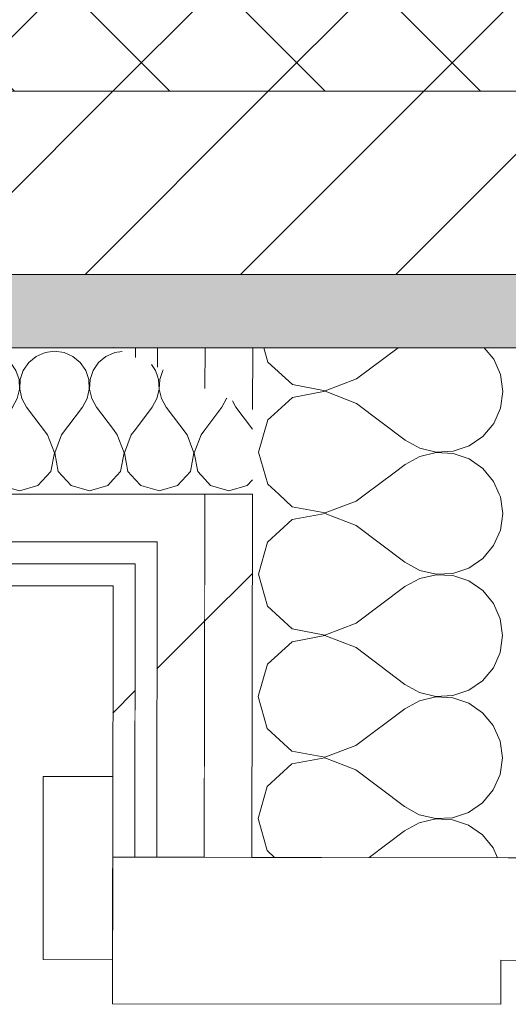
# Model space of a CAD drawing. Header units: millimetres. Extents: x -30280 to 22128, y -17757 to 4746.
# Tile 99 of 171: x -10810 to -10676, y -12518 to -12249. Entities that reach past the tile are written whole.
import ezdxf

# ---------------------------------------------------------------- set-up
doc = ezdxf.new("R2010")
doc.units = ezdxf.units.MM
doc.header["$MEASUREMENT"] = 0
doc.linetypes.add('Wipeout_Contour', pattern=[1000, 0, -1000])
for name, color, linetype in [('12_FAÇ_Façana', 7, 'Continuous'), ('Nuevo_08_E_Envans secs', 7, 'Continuous'), ('Nuevo_Puertas Archicad', 7, 'Continuous')]:
    doc.layers.add(name, color=color, linetype=linetype)
for name, color, linetype, lineweight, true_color in [('12_FAÇ_Façana_Pluma_Nº__174', 7, 'Continuous', 13, 0xe4ad2c), ('12_FAÇ_Façana_Pluma_Nº__176', 7, 'Continuous', 15, 0x93a0c6), ('Nuevo_08_E_Envans secs_Pluma_Nº__102', 7, 'Continuous', 5, 0xcccccc), ('Nuevo_08_E_Envans secs_Pluma_Nº__171', 171, 'Continuous', 13, 0xaaaaff), ('Nuevo_08_E_Envans secs_Pluma_Nº__177', 7, 'Continuous', 15, 0xf7e046)]:
    doc.layers.add(name, color=color, linetype=linetype, lineweight=lineweight, true_color=true_color)
for name, color, linetype, lineweight in [('12_FAÇ_Façana_Pluma_Nº__2', 8, 'Continuous', 5), ('12_FAÇ_Façana_Pluma_Nº__7', 7, 'Continuous', 5), ('Nuevo_08_E_Envans secs_Pluma_Nº__1', 7, 'Continuous', 5), ('Nuevo_Puertas Archicad_Pluma_Nº__1', 7, 'Continuous', 5)]:
    doc.layers.add(name, color=color, linetype=linetype, lineweight=lineweight)
pattern_1 = [(45, (0, 0), (-183.8478, 183.8478), [195, -65]), (45, (7e-14, 183.85), (-183.8478, 183.8478), [195, -65])]

# ---------------------------------------------------------------- blocks, each defined once
blk = doc.blocks.new('Muro_22_1', base_point=(-7036.11, -12338.98))
at = {"layer": '12_FAÇ_Façana_Pluma_Nº__174', "linetype": 'Continuous', "lineweight": 13, "true_color": 0xe4ad2c}
h = blk.add_hatch(dxfattribs=at)
h.set_pattern_fill('SATE_Aislamiento_0001', color=42, style=0, pattern_type=2)
h.set_pattern_definition([(45, (0, 0), (-21.213203, 21.213203), []), (135, (0, 0), (21.213203, 21.213203), [])])
h.paths.add_polyline_path([(-10997.42, -12268.98), (-7450.39, -12268.98), (-7450.39, -12168.98), (-10997.42, -12168.98)])
at = {"layer": '12_FAÇ_Façana_Pluma_Nº__176', "linetype": 'Continuous', "lineweight": 0, "true_color": 0x495063}
blk.add_hatch(color=251, dxfattribs=at).paths.add_polyline_path([(-7490.39, -12318.98), (-10997.42, -12318.98), (-10997.42, -12338.98), (-7490.39, -12338.98)])
at = {"layer": '12_FAÇ_Façana_Pluma_Nº__2', "linetype": 'Continuous', "lineweight": 5}
h = blk.add_hatch(dxfattribs=at)
h.set_pattern_fill('Ceramic_0001', color=8, style=0, pattern_type=2)
h.set_pattern_definition([(45, (0, 0), (-21.213203, 21.213203), [])])
h.paths.add_polyline_path([(-7490.39, -12268.98), (-10997.42, -12268.98), (-10997.42, -12318.98), (-7490.39, -12318.98)])
at = {"layer": '12_FAÇ_Façana_Pluma_Nº__7', "color": 7, "linetype": 'Continuous', "lineweight": 5}
for p, q in [((-10997.42, -12268.98), (-7490.39, -12268.98)), ((-10997.42, -12318.98), (-7490.39, -12318.98))]:
    blk.add_line(p, q, dxfattribs=at)
at = {"layer": '12_FAÇ_Façana_Pluma_Nº__7', "color": 7, "linetype": 'Continuous', "lineweight": 5, "flags": 128}
blk.add_lwpolyline([(-10997.42, -12338.98), (-7490.39, -12338.98)], dxfattribs=at)
blk = doc.blocks.new('*X459')
at = {"layer": 'Nuevo_08_E_Envans secs_Pluma_Nº__102', "color": 254, "linetype": 'Continuous', "lineweight": 5, "true_color": 0xcccccc}
for p, q in [((-10678.26, -12379.68), (-10678.57, -12378.98)), ((-10677.63, -12384.23), (-10678.26, -12379.68)), ((-10677.91, -12386.19), (-10677.63, -12384.23))]:
    blk.add_line(p, q, dxfattribs=at)
blk = doc.blocks.new('*X460')
at = {"layer": 'Nuevo_08_E_Envans secs_Pluma_Nº__102', "color": 254, "linetype": 'Continuous', "lineweight": 5, "true_color": 0xcccccc}
for p, q in [((-10742.86, -12338.98), (-10741.75, -12342.9)), ((-10717.58, -12347.51), (-10706.17, -12338.98)), ((-10680.06, -12342.13), (-10682.67, -12338.98)), ((-10741.75, -12342.9), (-10735.03, -12349.05)), ((-10678.21, -12346.34), (-10680.06, -12342.13)), ((-10677.58, -12350.9), (-10678.21, -12346.34)), ((-10735.03, -12349.05), (-10726.09, -12350.76)), ((-10726.09, -12350.76), (-10717.58, -12347.51)), ((-10726.09, -12350.89), (-10735.04, -12352.57)), ((-10717.59, -12354.17), (-10726.09, -12350.89)), ((-10678.22, -12355.45), (-10677.58, -12350.9)), ((-10735.04, -12352.57), (-10741.06, -12358.06)), ((-10717.59, -12354.17), (-10704.27, -12364.19)), ((-10680.09, -12359.66), (-10678.22, -12355.45)), ((-10683.02, -12363.19), (-10680.09, -12359.66)), ((-10704.27, -12364.19), (-10700.25, -12366.42)), ((-10686.82, -12365.79), (-10683.02, -12363.19)), ((-10700.25, -12366.42), (-10695.77, -12367.47)), ((-10695.77, -12367.6), (-10700.25, -12368.64)), ((-10695.77, -12367.47), (-10691.18, -12367.25)), ((-10691.18, -12367.83), (-10695.77, -12367.6)), ((-10691.18, -12367.25), (-10686.82, -12365.79)), ((-10686.82, -12369.31), (-10691.18, -12367.83)), ((-10707.29, -12373.11), (-10704.28, -12370.86)), ((-10700.25, -12368.64), (-10704.28, -12370.86)), ((-10683.04, -12371.92), (-10686.82, -12369.31)), ((-10680.11, -12375.47), (-10683.04, -12371.92)), ((-10678.57, -12378.98), (-10680.11, -12375.47))]:
    blk.add_line(p, q, dxfattribs=at)
blk = doc.blocks.new('*X465')
at = {"layer": 'Nuevo_08_E_Envans secs_Pluma_Nº__102', "color": 254, "linetype": 'Continuous', "lineweight": 5, "true_color": 0xcccccc}
for p, q in [((-10741.77, -12358.71), (-10744.27, -12367.47)), ((-10741.06, -12358.06), (-10741.77, -12358.71)), ((-10744.27, -12367.47), (-10741.8, -12376.23)), ((-10715.14, -12378.98), (-10707.29, -12373.11)), ((-10741.8, -12376.23), (-10738.8, -12378.98))]:
    blk.add_line(p, q, dxfattribs=at)
blk = doc.blocks.new('*X467')
at = {"layer": 'Nuevo_08_E_Envans secs_Pluma_Nº__102', "color": 254, "linetype": 'Continuous', "lineweight": 5, "true_color": 0xcccccc}
for p, q in [((-10738.8, -12378.98), (-10735.08, -12382.39)), ((-10717.63, -12380.84), (-10715.14, -12378.98)), ((-10726.14, -12384.09), (-10717.63, -12380.84)), ((-10726.14, -12384.23), (-10735.09, -12385.91)), ((-10735.08, -12382.39), (-10726.14, -12384.09)), ((-10717.64, -12387.51), (-10726.14, -12384.23)), ((-10735.09, -12385.91), (-10741.82, -12392.04)), ((-10678.27, -12388.78), (-10677.91, -12386.19)), ((-10717.64, -12387.51), (-10704.32, -12397.52)), ((-10680.13, -12392.99), (-10678.27, -12388.78)), ((-10741.82, -12392.04), (-10744.32, -12400.8)), ((-10683.07, -12396.53), (-10680.13, -12392.99)), ((-10704.32, -12397.52), (-10700.3, -12399.76)), ((-10686.87, -12399.12), (-10683.07, -12396.53)), ((-10700.3, -12399.76), (-10695.82, -12400.8)), ((-10695.82, -12400.8), (-10691.23, -12400.59)), ((-10691.23, -12400.59), (-10686.87, -12399.12)), ((-10744.32, -12400.8), (-10741.85, -12409.56)), ((-10700.3, -12401.97), (-10704.33, -12404.19)), ((-10695.82, -12400.94), (-10700.3, -12401.97)), ((-10691.23, -12401.17), (-10695.82, -12400.94)), ((-10686.87, -12402.64), (-10691.23, -12401.17)), ((-10683.09, -12405.25), (-10686.87, -12402.64)), ((-10717.68, -12414.17), (-10704.33, -12404.19)), ((-10680.16, -12408.8), (-10683.09, -12405.25)), ((-10741.85, -12409.56), (-10735.13, -12415.72)), ((-10678.31, -12413.01), (-10680.16, -12408.8)), ((-10677.68, -12417.56), (-10678.31, -12413.01)), ((-10735.13, -12415.72), (-10726.19, -12417.43)), ((-10726.19, -12417.43), (-10717.68, -12414.17)), ((-10735.14, -12419.24), (-10741.87, -12425.37)), ((-10726.19, -12417.56), (-10735.14, -12419.24)), ((-10717.69, -12420.84), (-10726.19, -12417.56)), ((-10678.32, -12422.12), (-10677.68, -12417.56)), ((-10717.69, -12420.84), (-10704.37, -12430.86)), ((-10680.18, -12426.32), (-10678.32, -12422.12)), ((-10741.87, -12425.37), (-10744.37, -12434.13)), ((-10683.12, -12429.86), (-10680.18, -12426.32)), ((-10686.92, -12432.46), (-10683.12, -12429.86)), ((-10704.37, -12430.86), (-10700.35, -12433.09)), ((-10691.28, -12433.92), (-10686.92, -12432.46)), ((-10744.37, -12434.13), (-10741.9, -12442.9)), ((-10700.35, -12435.31), (-10704.38, -12437.52)), ((-10700.35, -12433.09), (-10695.87, -12434.14)), ((-10695.87, -12434.27), (-10700.35, -12435.31)), ((-10695.87, -12434.14), (-10691.28, -12433.92)), ((-10691.28, -12434.5), (-10695.87, -12434.27)), ((-10686.92, -12435.98), (-10691.28, -12434.5)), ((-10717.73, -12447.51), (-10704.38, -12437.52)), ((-10683.14, -12438.59), (-10686.92, -12435.98)), ((-10680.21, -12442.13), (-10683.14, -12438.59)), ((-10741.9, -12442.9), (-10735.18, -12449.05)), ((-10678.36, -12446.34), (-10680.21, -12442.13)), ((-10677.73, -12450.9), (-10678.36, -12446.34)), ((-10726.23, -12450.76), (-10717.73, -12447.51)), ((-10726.23, -12450.89), (-10735.19, -12452.57)), ((-10735.18, -12449.05), (-10726.23, -12450.76)), ((-10717.74, -12454.17), (-10726.23, -12450.89)), ((-10678.37, -12455.45), (-10677.73, -12450.9)), ((-10735.19, -12452.57), (-10741.92, -12458.71)), ((-10717.74, -12454.17), (-10704.42, -12464.19)), ((-10680.23, -12459.66), (-10678.37, -12455.45)), ((-10741.92, -12458.71), (-10744.42, -12467.47)), ((-10683.17, -12463.19), (-10680.23, -12459.66)), ((-10704.42, -12464.19), (-10700.4, -12466.42)), ((-10686.97, -12465.79), (-10683.17, -12463.19)), ((-10744.42, -12467.47), (-10741.95, -12476.23)), ((-10700.4, -12466.42), (-10695.92, -12467.47)), ((-10695.92, -12467.6), (-10700.4, -12468.64)), ((-10695.92, -12467.47), (-10691.33, -12467.25)), ((-10691.33, -12467.83), (-10695.92, -12467.6)), ((-10691.33, -12467.25), (-10686.97, -12465.79)), ((-10686.97, -12469.31), (-10691.33, -12467.83)), ((-10700.4, -12468.64), (-10704.43, -12470.86)), ((-10683.19, -12471.92), (-10686.97, -12469.31)), ((-10714.14, -12478.12), (-10704.43, -12470.86)), ((-10680.26, -12475.47), (-10683.19, -12471.92)), ((-10679.07, -12478.17), (-10680.26, -12475.47)), ((-10741.95, -12476.23), (-10739.93, -12478.08))]:
    blk.add_line(p, q, dxfattribs=at)
blk = doc.blocks.new('Puerta 27_9')
at = {"layer": 'Nuevo_Puertas Archicad_Pluma_Nº__1', "color": 7, "linetype": 'Continuous', "lineweight": 5}
for p, q in [((422, 0), (422, -40)), ((450, -146), (450, 0)), ((450, -25), (450, -38)), ((450, -25), (450, -38)), ((422, -40), (410, -40)), ((410, -40), (410, -146)), ((450, -38), (450, -108)), ((450, -38), (450, -108)), ((450, -108), (450, -121)), ((450, -108), (450, -121)), ((450, -121), (450, -134)), ((450, -121), (450, -134)), ((450, -134), (450, -140)), ((450, -134), (450, -140)), ((450, -140), (450, -146)), ((450, -140), (450, -146)), ((410, -146), (450, -146)), ((422, -146), (472, -146)), ((422, -165), (422, -146)), ((450, -146), (472, -146)), ((450, -146), (472, -146)), ((472, -146), (472, -165)), ((472, -165), (422, -165))]:
    blk.add_line(p, q, dxfattribs=at)
blk = doc.blocks.new('Muro_125_1', base_point=(-10640.07, -13808.56))
at = {"layer": 'Nuevo_08_E_Envans secs_Pluma_Nº__1', "color": 7, "linetype": 'Continuous', "lineweight": 5}
blk.add_line((-10663.11, -12478.2), (-10676.11, -12478.18), dxfattribs=at)
at = {"layer": 'Nuevo_08_E_Envans secs', "color": 7, "lineweight": 20}
for name in ['*X460', '*X465', '*X467', '*X459']:
    blk.add_blockref(name, (0, 0), dxfattribs=at)
at = {"color": 254, "linetype": 'Wipeout_Contour', "lineweight": 0, "ltscale": 49155.898548}
blk.add_wipeout([(-10783.9, -12338.98), (-10777.9, -12341.65), (-10777.9, -12338.98)], dxfattribs=at).dxf.layer = 'Nuevo_08_E_Envans secs'
at = {"color": 254, "linetype": 'Wipeout_Contour', "lineweight": 0, "ltscale": 65512.472074}
blk.add_wipeout([(-10758.9, -12338.98), (-10771.9, -12338.98), (-10771.91, -12344.32), (-10758.92, -12350.11)], dxfattribs=at).dxf.layer = 'Nuevo_08_E_Envans secs'
at = {"color": 254, "linetype": 'Wipeout_Contour', "lineweight": 0, "ltscale": 65640.883834}
blk.add_wipeout([(-10758.98, -12391.98), (-10758.96, -12378.98), (-10771.96, -12378.98), (-10771.98, -12391.98)], dxfattribs=at).dxf.layer = 'Nuevo_08_E_Envans secs'
at = {"color": 254, "linetype": 'Wipeout_Contour', "lineweight": 0, "ltscale": 65728.408018}
blk.add_wipeout([(-10778, -12403.98), (-10777.99, -12397.98), (-10783.99, -12397.98), (-10784, -12403.98)], dxfattribs=at).dxf.layer = 'Nuevo_08_E_Envans secs'
at = {"layer": 'Nuevo_08_E_Envans secs_Pluma_Nº__171', "linetype": 'Continuous', "lineweight": 13, "true_color": 0xaaaaff}
h = blk.add_hatch(dxfattribs=at)
h.set_pattern_fill('Panellat_HPL_0001', color=161, style=0, pattern_type=2)
h.set_pattern_definition(pattern_1)
h.paths.add_polyline_path([(-10783.9, -12338.98), (-10777.9, -12341.65), (-10777.9, -12338.98)])
h = blk.add_hatch(dxfattribs=at)
h.set_pattern_fill('Panellat_HPL_0001', color=161, style=0, pattern_type=2)
h.set_pattern_definition(pattern_1)
h.paths.add_polyline_path([(-10778, -12403.98), (-10777.99, -12397.98), (-10783.99, -12397.98), (-10784, -12403.98)])
at = {"layer": 'Nuevo_08_E_Envans secs_Pluma_Nº__177', "linetype": 'Continuous', "lineweight": 15, "true_color": 0xf7e046}
h = blk.add_hatch(dxfattribs=at)
h.set_pattern_fill('Panellat_HPL_0001', color=53, style=0, pattern_type=2)
h.set_pattern_definition(pattern_1)
h.paths.add_polyline_path([(-10758.9, -12338.98), (-10771.9, -12338.98), (-10771.91, -12344.32), (-10758.92, -12350.11)])
h = blk.add_hatch(dxfattribs=at)
h.set_pattern_fill('Panellat_HPL_0001', color=53, style=0, pattern_type=2)
h.set_pattern_definition(pattern_1)
h.paths.add_polyline_path([(-10758.98, -12391.98), (-10758.96, -12378.98), (-10771.96, -12378.98), (-10771.98, -12391.98)])
at = {"layer": 'Nuevo_08_E_Envans secs_Pluma_Nº__1', "color": 7, "linetype": 'Continuous', "lineweight": 5}
for p, q in [((-10777.9, -12338.98), (-10777.9, -12341.65)), ((-10771.9, -12338.98), (-10771.91, -12344.32)), ((-10783.99, -12397.98), (-10777.99, -12397.98))]:
    blk.add_line(p, q, dxfattribs=at)
at = {"layer": 'Nuevo_08_E_Envans secs_Pluma_Nº__1', "color": 7, "linetype": 'Continuous', "lineweight": 5, "flags": 128}
for points in [[(-10783.9, -12338.98), (-10777.9, -12338.98)], [(-10777.9, -12338.98), (-10771.9, -12338.98)]]:
    blk.add_lwpolyline(points, dxfattribs=at)
at = {"layer": 'Nuevo_08_E_Envans secs_Pluma_Nº__1', "color": 7, "linetype": 'Continuous', "lineweight": 5}
blk.add_point((-10783.9, -12338.98), dxfattribs=at)
at = {"color": 254, "linetype": 'Wipeout_Contour', "lineweight": 0, "ltscale": 65487.179291}
blk.add_wipeout([(-10745.9, -12338.98), (-10758.9, -12338.98), (-10758.92, -12350.11), (-10745.92, -12355.89)], dxfattribs=at).dxf.layer = 'Nuevo_08_E_Envans secs'
at = {"color": 254, "linetype": 'Wipeout_Contour', "lineweight": 0, "ltscale": 65790.837424}
blk.add_wipeout([(-10771.98, -12391.98), (-10772.1, -12478.03), (-10759.1, -12478.05), (-10758.98, -12391.98)], dxfattribs=at).dxf.layer = 'Nuevo_08_E_Envans secs'
at = {"color": 254, "linetype": 'Wipeout_Contour', "lineweight": 0, "ltscale": 65849.532618}
blk.add_wipeout([(-10784, -12403.98), (-10784.1, -12478.02), (-10778.1, -12478.03), (-10778, -12403.98)], dxfattribs=at).dxf.layer = 'Nuevo_08_E_Envans secs'
at = {"layer": 'Nuevo_08_E_Envans secs_Pluma_Nº__171', "linetype": 'Continuous', "lineweight": 13, "true_color": 0xaaaaff}
h = blk.add_hatch(dxfattribs=at)
h.set_pattern_fill('Panellat_HPL_0001', color=161, style=0, pattern_type=2)
h.set_pattern_definition(pattern_1)
h.paths.add_polyline_path([(-10784, -12403.98), (-10784.1, -12478.02), (-10778.1, -12478.03), (-10778, -12403.98)])
at = {"layer": 'Nuevo_08_E_Envans secs_Pluma_Nº__177', "linetype": 'Continuous', "lineweight": 15, "true_color": 0xf7e046}
h = blk.add_hatch(dxfattribs=at)
h.set_pattern_fill('Panellat_HPL_0001', color=53, style=0, pattern_type=2)
h.set_pattern_definition(pattern_1)
h.paths.add_polyline_path([(-10745.9, -12338.98), (-10758.9, -12338.98), (-10758.92, -12350.11), (-10745.92, -12355.89)])
h = blk.add_hatch(dxfattribs=at)
h.set_pattern_fill('Panellat_HPL_0001', color=53, style=0, pattern_type=2)
h.set_pattern_definition(pattern_1)
h.paths.add_polyline_path([(-10771.98, -12391.98), (-10772.1, -12478.03), (-10759.1, -12478.05), (-10758.98, -12391.98)])
at = {"layer": 'Nuevo_08_E_Envans secs_Pluma_Nº__1', "color": 7, "linetype": 'Continuous', "lineweight": 5}
for p, q in [((-10758.9, -12338.98), (-10758.92, -12350.11)), ((-10745.9, -12338.98), (-10745.92, -12355.89)), ((-10777.98, -12391.98), (-10771.98, -12391.98)), ((-10771.98, -12391.98), (-10772.1, -12478.03)), ((-10777.99, -12397.98), (-10778.1, -12478.03)), ((-10784.1, -12478.02), (-10784.07, -12456.02)), ((-10778.1, -12478.03), (-10784.1, -12478.02)), ((-10772.1, -12478.03), (-10778.1, -12478.03))]:
    blk.add_line(p, q, dxfattribs=at)
at = {"layer": 'Nuevo_08_E_Envans secs_Pluma_Nº__1', "color": 7, "linetype": 'Continuous', "lineweight": 5, "flags": 128}
for points in [[(-10771.9, -12338.98), (-10758.9, -12338.98)], [(-10758.9, -12338.98), (-10745.9, -12338.98)], [(-10745.9, -12338.98), (-10675.9, -12338.98)], [(-10784, -12403.98), (-10784.1, -12478.02)]]:
    blk.add_lwpolyline(points, dxfattribs=at)
at = {"color": 254, "linetype": 'Wipeout_Contour', "lineweight": 0, "ltscale": 65737.183512}
blk.add_wipeout([(-10758.96, -12378.98), (-10759.1, -12478.05), (-10746.1, -12478.07), (-10745.96, -12378.98)], dxfattribs=at).dxf.layer = 'Nuevo_08_E_Envans secs'
at = {"layer": 'Nuevo_08_E_Envans secs_Pluma_Nº__177', "linetype": 'Continuous', "lineweight": 15, "true_color": 0xf7e046}
h = blk.add_hatch(dxfattribs=at)
h.set_pattern_fill('Panellat_HPL_0001', color=53, style=0, pattern_type=2)
h.set_pattern_definition(pattern_1)
h.paths.add_polyline_path([(-10758.96, -12378.98), (-10759.1, -12478.05), (-10746.1, -12478.07), (-10745.96, -12378.98)])
at = {"layer": 'Nuevo_08_E_Envans secs_Pluma_Nº__1', "color": 7, "linetype": 'Continuous', "lineweight": 5}
for p, q in [((-10771.96, -12378.98), (-10758.96, -12378.98)), ((-10758.96, -12378.98), (-10759.1, -12478.05)), ((-10758.96, -12378.98), (-10745.96, -12378.98)), ((-10745.96, -12378.98), (-10746.1, -12478.07)), ((-10759.1, -12478.05), (-10772.1, -12478.03)), ((-10746.1, -12478.07), (-10759.1, -12478.05)), ((-10676.11, -12478.18), (-10746.1, -12478.07))]:
    blk.add_line(p, q, dxfattribs=at)
at = {"layer": 'Nuevo_Puertas Archicad', "color": 253, "linetype": 'Continuous', "lineweight": 5, "true_color": 0xa4a4a6, "xscale": -1, "zscale": 1000, "rotation": 269.9153114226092}
blk.add_blockref('Puerta 27_9', (-10638.77, -12928.23), dxfattribs=at)
blk = doc.blocks.new('*X472')
at = {"layer": 'Nuevo_08_E_Envans secs_Pluma_Nº__102', "color": 254, "linetype": 'Continuous', "lineweight": 5, "true_color": 0xcccccc}
for p, q in [((-10783.55, -12340.29), (-10783.9, -12340.44)), ((-10781.57, -12340.01), (-10783.55, -12340.29)), ((-10782.86, -12362.79), (-10783.93, -12361.35)), ((-10780.99, -12367.64), (-10782.86, -12362.79)), ((-10779.05, -12362.79), (-10780.91, -12367.64)), ((-10779.05, -12362.79), (-10777.93, -12361.3)), ((-10781.96, -12372.76), (-10780.99, -12367.64)), ((-10780.91, -12367.64), (-10779.95, -12372.76)), ((-10783.95, -12374.94), (-10781.96, -12372.76)), ((-10779.95, -12372.76), (-10777.95, -12374.94))]:
    blk.add_line(p, q, dxfattribs=at)
blk = doc.blocks.new('*X473')
at = {"layer": 'Nuevo_08_E_Envans secs_Pluma_Nº__102', "color": 254, "linetype": 'Continuous', "lineweight": 5, "true_color": 0xcccccc}
for p, q in [((-10772.43, -12345.19), (-10773.53, -12343.59)), ((-10771.91, -12346.74), (-10772.43, -12345.19)), ((-10772.06, -12352.87), (-10771.92, -12352.25)), ((-10773.33, -12355.17), (-10772.06, -12352.87)), ((-10777.93, -12361.3), (-10773.33, -12355.17)), ((-10777.95, -12374.94), (-10776.44, -12376.6)), ((-10776.44, -12376.6), (-10771.96, -12377.87))]:
    blk.add_line(p, q, dxfattribs=at)
blk = doc.blocks.new('*X474')
at = {"layer": 'Nuevo_08_E_Envans secs_Pluma_Nº__102', "color": 254, "linetype": 'Continuous', "lineweight": 5, "true_color": 0xcccccc}
for p, q in [((-10771.59, -12347.68), (-10771.91, -12346.74)), ((-10770.42, -12345.19), (-10771.26, -12347.68)), ((-10770.31, -12345.03), (-10770.42, -12345.19)), ((-10771.47, -12350.31), (-10771.59, -12347.68)), ((-10771.26, -12347.68), (-10771.39, -12350.31)), ((-10771.92, -12352.25), (-10771.47, -12350.31)), ((-10771.39, -12350.31), (-10770.8, -12352.87)), ((-10770.8, -12352.87), (-10769.52, -12355.17)), ((-10763.81, -12362.79), (-10769.52, -12355.17)), ((-10761.94, -12367.64), (-10763.81, -12362.79)), ((-10760, -12362.79), (-10761.87, -12367.64)), ((-10760, -12362.79), (-10758.93, -12361.36)), ((-10762.91, -12372.76), (-10761.94, -12367.64)), ((-10761.87, -12367.64), (-10760.9, -12372.76)), ((-10766.42, -12376.6), (-10762.91, -12372.76)), ((-10760.9, -12372.76), (-10758.95, -12374.89)), ((-10771.96, -12377.87), (-10771.43, -12378.02)), ((-10771.43, -12378.02), (-10766.42, -12376.6))]:
    blk.add_line(p, q, dxfattribs=at)
blk = doc.blocks.new('*X475')
at = {"layer": 'Nuevo_08_E_Envans secs_Pluma_Nº__102', "color": 254, "linetype": 'Continuous', "lineweight": 5, "true_color": 0xcccccc}
for p, q in [((-10754.29, -12355.17), (-10753.01, -12352.87)), ((-10753.01, -12352.87), (-10752.99, -12352.75)), ((-10751.43, -12353.44), (-10750.48, -12355.17)), ((-10758.93, -12361.36), (-10754.29, -12355.17)), ((-10745.93, -12361.22), (-10750.48, -12355.17)), ((-10758.95, -12374.89), (-10757.39, -12376.6)), ((-10747.37, -12376.6), (-10745.95, -12375.05)), ((-10757.39, -12376.6), (-10752.38, -12378.02)), ((-10752.38, -12378.02), (-10747.37, -12376.6))]:
    blk.add_line(p, q, dxfattribs=at)
blk = doc.blocks.new('*X476')
at = {"layer": 'Nuevo_08_E_Envans secs_Pluma_Nº__102', "color": 254, "linetype": 'Continuous', "lineweight": 5, "true_color": 0xcccccc}
for p, q in [((-10995.48, -12341.35), (-10997.42, -12342.95)), ((-10993.08, -12340.29), (-10995.48, -12341.35)), ((-10990.48, -12339.93), (-10993.08, -12340.29)), ((-10987.87, -12340.29), (-10990.48, -12339.93)), ((-10985.47, -12341.35), (-10987.87, -12340.29)), ((-10983.45, -12343.03), (-10985.47, -12341.35)), ((-10976.44, -12341.35), (-10978.46, -12343.03)), ((-10974.03, -12340.29), (-10976.44, -12341.35)), ((-10971.43, -12339.93), (-10974.03, -12340.29)), ((-10968.83, -12340.29), (-10971.43, -12339.93)), ((-10966.42, -12341.35), (-10968.83, -12340.29)), ((-10964.4, -12343.03), (-10966.42, -12341.35)), ((-10957.39, -12341.35), (-10959.41, -12343.03)), ((-10954.98, -12340.29), (-10957.39, -12341.35)), ((-10952.38, -12339.93), (-10954.98, -12340.29)), ((-10949.78, -12340.29), (-10952.38, -12339.93)), ((-10947.37, -12341.35), (-10949.78, -12340.29)), ((-10945.35, -12343.03), (-10947.37, -12341.35)), ((-10938.34, -12341.35), (-10940.36, -12343.03)), ((-10935.94, -12340.29), (-10938.34, -12341.35)), ((-10933.33, -12339.93), (-10935.94, -12340.29)), ((-10930.73, -12340.29), (-10933.33, -12339.93)), ((-10928.33, -12341.35), (-10930.73, -12340.29)), ((-10926.3, -12343.03), (-10928.33, -12341.35)), ((-10919.29, -12341.35), (-10921.32, -12343.03)), ((-10916.89, -12340.29), (-10919.29, -12341.35)), ((-10914.29, -12339.93), (-10916.89, -12340.29)), ((-10911.68, -12340.29), (-10914.29, -12339.93)), ((-10909.28, -12341.35), (-10911.68, -12340.29)), ((-10907.26, -12343.03), (-10909.28, -12341.35)), ((-10900.25, -12341.35), (-10902.27, -12343.03)), ((-10897.84, -12340.29), (-10900.25, -12341.35)), ((-10895.24, -12339.93), (-10897.84, -12340.29)), ((-10892.64, -12340.29), (-10895.24, -12339.93)), ((-10890.23, -12341.35), (-10892.64, -12340.29)), ((-10888.21, -12343.03), (-10890.23, -12341.35)), ((-10881.2, -12341.35), (-10883.22, -12343.03)), ((-10878.79, -12340.29), (-10881.2, -12341.35)), ((-10876.19, -12339.93), (-10878.79, -12340.29)), ((-10873.59, -12340.29), (-10876.19, -12339.93)), ((-10871.18, -12341.35), (-10873.59, -12340.29)), ((-10869.16, -12343.03), (-10871.18, -12341.35)), ((-10862.15, -12341.35), (-10864.17, -12343.03)), ((-10859.75, -12340.29), (-10862.15, -12341.35)), ((-10857.14, -12339.93), (-10859.75, -12340.29)), ((-10854.54, -12340.29), (-10857.14, -12339.93)), ((-10852.14, -12341.35), (-10854.54, -12340.29)), ((-10850.11, -12343.03), (-10852.14, -12341.35)), ((-10843.1, -12341.35), (-10845.13, -12343.03)), ((-10840.7, -12340.29), (-10843.1, -12341.35)), ((-10838.1, -12339.93), (-10840.7, -12340.29)), ((-10835.49, -12340.29), (-10838.1, -12339.93)), ((-10833.09, -12341.35), (-10835.49, -12340.29)), ((-10831.06, -12343.03), (-10833.09, -12341.35)), ((-10824.05, -12341.35), (-10826.08, -12343.03)), ((-10821.65, -12340.29), (-10824.05, -12341.35)), ((-10819.05, -12339.93), (-10821.65, -12340.29)), ((-10816.45, -12340.29), (-10819.05, -12339.93)), ((-10814.04, -12341.35), (-10816.45, -12340.29)), ((-10812.02, -12343.03), (-10814.04, -12341.35)), ((-10805.01, -12341.35), (-10807.03, -12343.03)), ((-10802.6, -12340.29), (-10805.01, -12341.35)), ((-10800, -12339.93), (-10802.6, -12340.29)), ((-10797.4, -12340.29), (-10800, -12339.93)), ((-10794.99, -12341.35), (-10797.4, -12340.29)), ((-10792.97, -12343.03), (-10794.99, -12341.35)), ((-10785.96, -12341.35), (-10787.98, -12343.03)), ((-10783.9, -12340.44), (-10785.96, -12341.35)), ((-10981.96, -12345.19), (-10983.45, -12343.03)), ((-10978.46, -12343.03), (-10979.95, -12345.19)), ((-10962.91, -12345.19), (-10964.4, -12343.03)), ((-10959.41, -12343.03), (-10960.9, -12345.19)), ((-10943.86, -12345.19), (-10945.35, -12343.03)), ((-10940.36, -12343.03), (-10941.85, -12345.19)), ((-10924.81, -12345.19), (-10926.3, -12343.03)), ((-10921.32, -12343.03), (-10922.8, -12345.19)), ((-10905.77, -12345.19), (-10907.26, -12343.03)), ((-10902.27, -12343.03), (-10903.76, -12345.19)), ((-10886.72, -12345.19), (-10888.21, -12343.03)), ((-10883.22, -12343.03), (-10884.71, -12345.19)), ((-10867.67, -12345.19), (-10869.16, -12343.03)), ((-10864.17, -12343.03), (-10865.66, -12345.19)), ((-10848.62, -12345.19), (-10850.11, -12343.03)), ((-10845.13, -12343.03), (-10846.61, -12345.19)), ((-10829.58, -12345.19), (-10831.06, -12343.03)), ((-10826.08, -12343.03), (-10827.57, -12345.19)), ((-10810.53, -12345.19), (-10812.02, -12343.03)), ((-10807.03, -12343.03), (-10808.52, -12345.19)), ((-10791.48, -12345.19), (-10792.97, -12343.03)), ((-10787.98, -12343.03), (-10789.47, -12345.19)), ((-10981.12, -12347.68), (-10981.96, -12345.19)), ((-10979.95, -12345.19), (-10980.79, -12347.68)), ((-10962.07, -12347.68), (-10962.91, -12345.19)), ((-10960.9, -12345.19), (-10961.74, -12347.68)), ((-10943.02, -12347.68), (-10943.86, -12345.19)), ((-10941.85, -12345.19), (-10942.69, -12347.68)), ((-10923.98, -12347.68), (-10924.81, -12345.19)), ((-10922.8, -12345.19), (-10923.64, -12347.68)), ((-10904.93, -12347.68), (-10905.77, -12345.19)), ((-10903.76, -12345.19), (-10904.6, -12347.68)), ((-10885.88, -12347.68), (-10886.72, -12345.19)), ((-10884.71, -12345.19), (-10885.55, -12347.68)), ((-10866.83, -12347.68), (-10867.67, -12345.19)), ((-10865.66, -12345.19), (-10866.5, -12347.68)), ((-10847.78, -12347.68), (-10848.62, -12345.19)), ((-10846.61, -12345.19), (-10847.45, -12347.68)), ((-10828.74, -12347.68), (-10829.58, -12345.19)), ((-10827.57, -12345.19), (-10828.41, -12347.68)), ((-10809.69, -12347.68), (-10810.53, -12345.19)), ((-10808.52, -12345.19), (-10809.36, -12347.68)), ((-10790.64, -12347.68), (-10791.48, -12345.19)), ((-10789.47, -12345.19), (-10790.31, -12347.68)), ((-10980.99, -12350.31), (-10981.12, -12347.68)), ((-10980.79, -12347.68), (-10980.91, -12350.31)), ((-10961.94, -12350.31), (-10962.07, -12347.68)), ((-10961.74, -12347.68), (-10961.87, -12350.31)), ((-10942.9, -12350.31), (-10943.02, -12347.68)), ((-10942.69, -12347.68), (-10942.82, -12350.31)), ((-10923.85, -12350.31), (-10923.98, -12347.68)), ((-10923.64, -12347.68), (-10923.77, -12350.31)), ((-10904.8, -12350.31), (-10904.93, -12347.68)), ((-10904.6, -12347.68), (-10904.72, -12350.31)), ((-10885.75, -12350.31), (-10885.88, -12347.68)), ((-10885.55, -12347.68), (-10885.68, -12350.31)), ((-10866.71, -12350.31), (-10866.83, -12347.68)), ((-10866.5, -12347.68), (-10866.63, -12350.31)), ((-10847.66, -12350.31), (-10847.78, -12347.68)), ((-10847.45, -12347.68), (-10847.58, -12350.31)), ((-10828.61, -12350.31), (-10828.74, -12347.68)), ((-10828.41, -12347.68), (-10828.53, -12350.31)), ((-10809.56, -12350.31), (-10809.69, -12347.68)), ((-10809.36, -12347.68), (-10809.49, -12350.31)), ((-10790.51, -12350.31), (-10790.64, -12347.68)), ((-10790.31, -12347.68), (-10790.44, -12350.31)), ((-10981.59, -12352.87), (-10980.99, -12350.31)), ((-10980.91, -12350.31), (-10980.32, -12352.87)), ((-10962.54, -12352.87), (-10961.94, -12350.31)), ((-10961.87, -12350.31), (-10961.27, -12352.87)), ((-10943.49, -12352.87), (-10942.9, -12350.31)), ((-10942.82, -12350.31), (-10942.22, -12352.87)), ((-10924.44, -12352.87), (-10923.85, -12350.31)), ((-10923.77, -12350.31), (-10923.18, -12352.87)), ((-10905.4, -12352.87), (-10904.8, -12350.31)), ((-10904.72, -12350.31), (-10904.13, -12352.87)), ((-10886.35, -12352.87), (-10885.75, -12350.31)), ((-10885.68, -12350.31), (-10885.08, -12352.87)), ((-10867.3, -12352.87), (-10866.71, -12350.31)), ((-10866.63, -12350.31), (-10866.03, -12352.87)), ((-10848.25, -12352.87), (-10847.66, -12350.31)), ((-10847.58, -12350.31), (-10846.99, -12352.87)), ((-10829.2, -12352.87), (-10828.61, -12350.31)), ((-10828.53, -12350.31), (-10827.94, -12352.87)), ((-10810.16, -12352.87), (-10809.56, -12350.31)), ((-10809.49, -12350.31), (-10808.89, -12352.87)), ((-10791.11, -12352.87), (-10790.51, -12350.31)), ((-10790.44, -12350.31), (-10789.84, -12352.87)), ((-10982.86, -12355.17), (-10981.59, -12352.87)), ((-10980.32, -12352.87), (-10979.05, -12355.17)), ((-10963.81, -12355.17), (-10962.54, -12352.87)), ((-10961.27, -12352.87), (-10960, -12355.17)), ((-10944.76, -12355.17), (-10943.49, -12352.87)), ((-10942.22, -12352.87), (-10940.95, -12355.17)), ((-10925.71, -12355.17), (-10924.44, -12352.87)), ((-10923.18, -12352.87), (-10921.9, -12355.17)), ((-10906.67, -12355.17), (-10905.4, -12352.87)), ((-10904.13, -12352.87), (-10902.86, -12355.17)), ((-10887.62, -12355.17), (-10886.35, -12352.87)), ((-10885.08, -12352.87), (-10883.81, -12355.17)), ((-10868.57, -12355.17), (-10867.3, -12352.87)), ((-10866.03, -12352.87), (-10864.76, -12355.17)), ((-10849.52, -12355.17), (-10848.25, -12352.87)), ((-10846.99, -12352.87), (-10845.71, -12355.17)), ((-10830.48, -12355.17), (-10829.2, -12352.87)), ((-10827.94, -12352.87), (-10826.67, -12355.17)), ((-10811.43, -12355.17), (-10810.16, -12352.87)), ((-10808.89, -12352.87), (-10807.62, -12355.17)), ((-10792.38, -12355.17), (-10791.11, -12352.87)), ((-10789.84, -12352.87), (-10788.57, -12355.17)), ((-10992.38, -12362.79), (-10997.42, -12356.07)), ((-10988.57, -12362.79), (-10982.86, -12355.17)), ((-10973.33, -12362.79), (-10979.05, -12355.17)), ((-10969.52, -12362.79), (-10963.81, -12355.17)), ((-10954.29, -12362.79), (-10960, -12355.17)), ((-10950.48, -12362.79), (-10944.76, -12355.17)), ((-10935.24, -12362.79), (-10940.95, -12355.17)), ((-10931.43, -12362.79), (-10925.71, -12355.17)), ((-10916.19, -12362.79), (-10921.9, -12355.17)), ((-10912.38, -12362.79), (-10906.67, -12355.17)), ((-10897.14, -12362.79), (-10902.86, -12355.17)), ((-10893.33, -12362.79), (-10887.62, -12355.17)), ((-10878.1, -12362.79), (-10883.81, -12355.17)), ((-10874.29, -12362.79), (-10868.57, -12355.17)), ((-10859.05, -12362.79), (-10864.76, -12355.17)), ((-10855.24, -12362.79), (-10849.52, -12355.17)), ((-10840, -12362.79), (-10845.71, -12355.17)), ((-10836.19, -12362.79), (-10830.48, -12355.17)), ((-10820.95, -12362.79), (-10826.67, -12355.17)), ((-10817.14, -12362.79), (-10811.43, -12355.17)), ((-10801.9, -12362.79), (-10807.62, -12355.17)), ((-10798.1, -12362.79), (-10792.38, -12355.17)), ((-10783.93, -12361.35), (-10788.57, -12355.17)), ((-10990.51, -12367.64), (-10992.38, -12362.79)), ((-10988.57, -12362.79), (-10990.44, -12367.64)), ((-10971.47, -12367.64), (-10973.33, -12362.79)), ((-10969.52, -12362.79), (-10971.39, -12367.64)), ((-10952.42, -12367.64), (-10954.29, -12362.79)), ((-10950.48, -12362.79), (-10952.34, -12367.64)), ((-10933.37, -12367.64), (-10935.24, -12362.79)), ((-10931.43, -12362.79), (-10933.29, -12367.64)), ((-10914.32, -12367.64), (-10916.19, -12362.79)), ((-10912.38, -12362.79), (-10914.25, -12367.64)), ((-10895.28, -12367.64), (-10897.14, -12362.79)), ((-10893.33, -12362.79), (-10895.2, -12367.64)), ((-10876.23, -12367.64), (-10878.1, -12362.79)), ((-10874.29, -12362.79), (-10876.15, -12367.64)), ((-10857.18, -12367.64), (-10859.05, -12362.79)), ((-10855.24, -12362.79), (-10857.1, -12367.64)), ((-10838.13, -12367.64), (-10840, -12362.79)), ((-10836.19, -12362.79), (-10838.06, -12367.64)), ((-10819.09, -12367.64), (-10820.95, -12362.79)), ((-10817.14, -12362.79), (-10819.01, -12367.64)), ((-10800.04, -12367.64), (-10801.9, -12362.79)), ((-10798.1, -12362.79), (-10799.96, -12367.64)), ((-10991.48, -12372.76), (-10990.51, -12367.64)), ((-10990.44, -12367.64), (-10989.47, -12372.76)), ((-10972.43, -12372.76), (-10971.47, -12367.64)), ((-10971.39, -12367.64), (-10970.42, -12372.76)), ((-10953.39, -12372.76), (-10952.42, -12367.64)), ((-10952.34, -12367.64), (-10951.38, -12372.76)), ((-10934.34, -12372.76), (-10933.37, -12367.64)), ((-10933.29, -12367.64), (-10932.33, -12372.76)), ((-10915.29, -12372.76), (-10914.32, -12367.64)), ((-10914.25, -12367.64), (-10913.28, -12372.76)), ((-10896.24, -12372.76), (-10895.28, -12367.64)), ((-10895.2, -12367.64), (-10894.23, -12372.76)), ((-10877.2, -12372.76), (-10876.23, -12367.64)), ((-10876.15, -12367.64), (-10875.19, -12372.76)), ((-10858.15, -12372.76), (-10857.18, -12367.64)), ((-10857.1, -12367.64), (-10856.14, -12372.76)), ((-10839.1, -12372.76), (-10838.13, -12367.64)), ((-10838.06, -12367.64), (-10837.09, -12372.76)), ((-10820.05, -12372.76), (-10819.09, -12367.64)), ((-10819.01, -12367.64), (-10818.04, -12372.76)), ((-10801.01, -12372.76), (-10800.04, -12367.64)), ((-10799.96, -12367.64), (-10798.99, -12372.76)), ((-10994.99, -12376.6), (-10991.48, -12372.76)), ((-10989.47, -12372.76), (-10985.96, -12376.6)), ((-10975.95, -12376.6), (-10972.43, -12372.76)), ((-10970.42, -12372.76), (-10966.91, -12376.6)), ((-10956.9, -12376.6), (-10953.39, -12372.76)), ((-10951.38, -12372.76), (-10947.86, -12376.6)), ((-10937.85, -12376.6), (-10934.34, -12372.76)), ((-10932.33, -12372.76), (-10928.82, -12376.6)), ((-10918.8, -12376.6), (-10915.29, -12372.76)), ((-10913.28, -12372.76), (-10909.77, -12376.6)), ((-10899.75, -12376.6), (-10896.24, -12372.76)), ((-10894.23, -12372.76), (-10890.72, -12376.6)), ((-10880.71, -12376.6), (-10877.2, -12372.76)), ((-10875.19, -12372.76), (-10871.67, -12376.6)), ((-10861.66, -12376.6), (-10858.15, -12372.76)), ((-10856.14, -12372.76), (-10852.63, -12376.6)), ((-10842.61, -12376.6), (-10839.1, -12372.76)), ((-10837.09, -12372.76), (-10833.58, -12376.6)), ((-10823.56, -12376.6), (-10820.05, -12372.76)), ((-10818.04, -12372.76), (-10814.53, -12376.6)), ((-10804.52, -12376.6), (-10801.01, -12372.76)), ((-10798.99, -12372.76), (-10795.48, -12376.6)), ((-10785.47, -12376.6), (-10783.95, -12374.94)), ((-10997.42, -12377.29), (-10994.99, -12376.6)), ((-10985.96, -12376.6), (-10980.95, -12378.02)), ((-10980.95, -12378.02), (-10975.95, -12376.6)), ((-10966.91, -12376.6), (-10961.9, -12378.02)), ((-10961.9, -12378.02), (-10956.9, -12376.6)), ((-10947.86, -12376.6), (-10942.86, -12378.02)), ((-10942.86, -12378.02), (-10937.85, -12376.6)), ((-10928.82, -12376.6), (-10923.81, -12378.02)), ((-10923.81, -12378.02), (-10918.8, -12376.6)), ((-10909.77, -12376.6), (-10904.76, -12378.02)), ((-10904.76, -12378.02), (-10899.75, -12376.6)), ((-10890.72, -12376.6), (-10885.71, -12378.02)), ((-10885.71, -12378.02), (-10880.71, -12376.6)), ((-10871.67, -12376.6), (-10866.67, -12378.02)), ((-10866.67, -12378.02), (-10861.66, -12376.6)), ((-10852.63, -12376.6), (-10847.62, -12378.02)), ((-10847.62, -12378.02), (-10842.61, -12376.6)), ((-10833.58, -12376.6), (-10828.57, -12378.02)), ((-10828.57, -12378.02), (-10823.56, -12376.6)), ((-10814.53, -12376.6), (-10809.52, -12378.02)), ((-10809.52, -12378.02), (-10804.52, -12376.6)), ((-10795.48, -12376.6), (-10790.48, -12378.02)), ((-10790.48, -12378.02), (-10785.47, -12376.6))]:
    blk.add_line(p, q, dxfattribs=at)
blk = doc.blocks.new('Muro_127_1', base_point=(-10997.42, -12403.98))
at = {"layer": 'Nuevo_08_E_Envans secs_Pluma_Nº__1', "color": 7, "linetype": 'Continuous', "lineweight": 5}
blk.add_line((-10758.96, -12378.98), (-10745.96, -12378.98), dxfattribs=at)
at = {"layer": 'Nuevo_08_E_Envans secs_Pluma_Nº__1', "color": 7, "linetype": 'Continuous', "lineweight": 5, "flags": 128}
blk.add_lwpolyline([(-10783.9, -12338.98), (-10997.42, -12338.98)], dxfattribs=at)
at = {"layer": 'Nuevo_08_E_Envans secs_Pluma_Nº__1', "color": 7, "linetype": 'Continuous', "lineweight": 5}
blk.add_point((-10783.9, -12338.98), dxfattribs=at)
at = {"layer": 'Nuevo_08_E_Envans secs', "color": 7, "lineweight": 20}
for name in ['*X472', '*X475']:
    blk.add_blockref(name, (0, 0), dxfattribs=at)
at = {"color": 254, "linetype": 'Wipeout_Contour', "lineweight": 0, "ltscale": 65681.571827}
blk.add_wipeout([(-10777.98, -12391.98), (-10777.96, -12378.98), (-10783.96, -12378.98), (-10783.98, -12391.98)], dxfattribs=at).dxf.layer = 'Nuevo_08_E_Envans secs'
at = {"color": 254, "linetype": 'Wipeout_Contour', "lineweight": 0, "ltscale": 66017.940054}
blk.add_wipeout([(-10997.42, -12403.98), (-10784, -12403.98), (-10783.99, -12397.98), (-10997.42, -12397.98)], dxfattribs=at).dxf.layer = 'Nuevo_08_E_Envans secs'
at = {"layer": 'Nuevo_08_E_Envans secs_Pluma_Nº__171', "linetype": 'Continuous', "lineweight": 13, "true_color": 0xaaaaff}
h = blk.add_hatch(dxfattribs=at)
h.set_pattern_fill('Panellat_HPL_0001', color=161, style=0, pattern_type=2)
h.set_pattern_definition(pattern_1)
h.paths.add_polyline_path([(-10997.42, -12403.98), (-10784, -12403.98), (-10783.99, -12397.98), (-10997.42, -12397.98)])
at = {"layer": 'Nuevo_08_E_Envans secs_Pluma_Nº__177', "linetype": 'Continuous', "lineweight": 15, "true_color": 0xf7e046}
h = blk.add_hatch(dxfattribs=at)
h.set_pattern_fill('Panellat_HPL_0001', color=53, style=0, pattern_type=2)
h.set_pattern_definition(pattern_1)
h.paths.add_polyline_path([(-10777.98, -12391.98), (-10777.96, -12378.98), (-10783.96, -12378.98), (-10783.98, -12391.98)])
at = {"layer": 'Nuevo_08_E_Envans secs_Pluma_Nº__1', "color": 7, "linetype": 'Continuous', "lineweight": 5}
for p, q in [((-10997.42, -12397.98), (-10783.99, -12397.98)), ((-10783.99, -12397.98), (-10777.99, -12397.98))]:
    blk.add_line(p, q, dxfattribs=at)
at = {"layer": 'Nuevo_08_E_Envans secs_Pluma_Nº__1', "color": 7, "linetype": 'Continuous', "lineweight": 5, "flags": 128}
for points in [[(-10997.42, -12403.98), (-10997.42, -12397.98)], [(-10997.42, -12403.98), (-10784, -12403.98)]]:
    blk.add_lwpolyline(points, dxfattribs=at)
at = {"layer": 'Nuevo_08_E_Envans secs', "color": 7, "lineweight": 20}
blk.add_blockref('*X473', (0, 0), dxfattribs=at)
at = {"color": 254, "linetype": 'Wipeout_Contour', "lineweight": 0, "ltscale": 65971.33837}
blk.add_wipeout([(-10997.42, -12391.98), (-10783.98, -12391.98), (-10783.96, -12378.98), (-10997.42, -12378.98)], dxfattribs=at).dxf.layer = 'Nuevo_08_E_Envans secs'
at = {"color": 254, "linetype": 'Wipeout_Contour', "lineweight": 0, "ltscale": 65665.816871}
blk.add_wipeout([(-10771.98, -12391.98), (-10771.96, -12378.98), (-10777.96, -12378.98), (-10777.98, -12391.98)], dxfattribs=at).dxf.layer = 'Nuevo_08_E_Envans secs'
at = {"layer": 'Nuevo_08_E_Envans secs_Pluma_Nº__177', "linetype": 'Continuous', "lineweight": 15, "true_color": 0xf7e046}
h = blk.add_hatch(dxfattribs=at)
h.set_pattern_fill('Panellat_HPL_0001', color=53, style=0, pattern_type=2)
h.set_pattern_definition(pattern_1)
h.paths.add_polyline_path([(-10997.42, -12391.98), (-10783.98, -12391.98), (-10783.96, -12378.98), (-10997.42, -12378.98)])
h = blk.add_hatch(dxfattribs=at)
h.set_pattern_fill('Panellat_HPL_0001', color=53, style=0, pattern_type=2)
h.set_pattern_definition(pattern_1)
h.paths.add_polyline_path([(-10771.98, -12391.98), (-10771.96, -12378.98), (-10777.96, -12378.98), (-10777.98, -12391.98)])
at = {"layer": 'Nuevo_08_E_Envans secs_Pluma_Nº__1', "color": 7, "linetype": 'Continuous', "lineweight": 5}
for p, q in [((-10997.42, -12378.98), (-10783.96, -12378.98)), ((-10783.96, -12378.98), (-10777.96, -12378.98)), ((-10777.96, -12378.98), (-10771.96, -12378.98)), ((-10771.96, -12378.98), (-10758.96, -12378.98)), ((-10997.42, -12391.98), (-10783.98, -12391.98)), ((-10783.98, -12391.98), (-10777.98, -12391.98)), ((-10777.98, -12391.98), (-10771.98, -12391.98))]:
    blk.add_line(p, q, dxfattribs=at)
at = {"layer": 'Nuevo_08_E_Envans secs_Pluma_Nº__1', "color": 7, "linetype": 'Continuous', "lineweight": 5, "flags": 128}
for points in [[(-10997.42, -12378.98), (-10997.42, -12338.98)], [(-10997.42, -12391.98), (-10997.42, -12378.98)], [(-10997.42, -12397.98), (-10997.42, -12391.98)]]:
    blk.add_lwpolyline(points, dxfattribs=at)
at = {"layer": 'Nuevo_08_E_Envans secs', "color": 7, "lineweight": 20}
for name in ['*X476', '*X474']:
    blk.add_blockref(name, (0, 0), dxfattribs=at)

msp = doc.modelspace()

# ---------------------------------------------------------------- block references
at = {"layer": '12_FAÇ_Façana', "color": 7, "lineweight": 20}
msp.add_blockref('Muro_22_1', (-7036.11, -12338.98), dxfattribs=at)

# ---------------------------------------------------------------- next in the draw order: block references
at = {"layer": 'Nuevo_08_E_Envans secs', "color": 7, "lineweight": 20}
msp.add_blockref('Muro_125_1', (-10640.07, -13808.56), dxfattribs=at)

# ---------------------------------------------------------------- next in the draw order: block references
msp.add_blockref('Muro_127_1', (-10997.42, -12403.98), dxfattribs=at)

doc.saveas('drawing.dxf')
